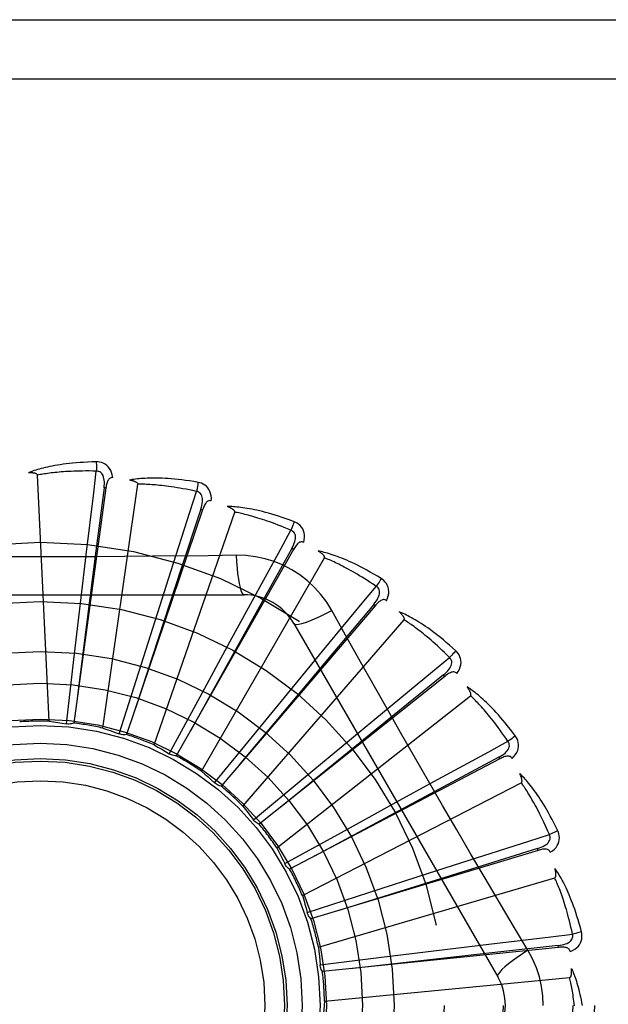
# Model space of a CAD drawing. Header units: inches. Extents: x 0 to 227, y 0 to 147.
# Tile 135 of 256: x 43.747 to 44.045, y 79.993 to 80.492. Entities that reach past the tile are written whole.
import ezdxf

# ---------------------------------------------------------------- set-up
doc = ezdxf.new("R2010")
doc.units = ezdxf.units.IN
doc.header["$LTSCALE"] = 12.4666666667
doc.header["$MEASUREMENT"] = 0
doc.linetypes.add('HIDDEN', pattern=[0.2, 0.1, -0.1])
doc.layers.add('LEFTHAND_DOOR_ASSEMBLY', color=7, linetype='CONTINUOUS')

msp = doc.modelspace()

# ---------------------------------------------------------------- linework, layer by layer
at = {"layer": 'LEFTHAND_DOOR_ASSEMBLY', "color": 8, "linetype": 'HIDDEN'}
for p, q in [((43.1784499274, 80.4923932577), (44.2404499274, 80.4923932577)), ((43.14844992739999, 80.4623932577), (44.2404499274, 80.4623932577)), ((43.761524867, 80.13657187), (43.7555786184, 80.2613989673)), ((43.7887281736, 80.1331005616), (43.8065130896, 80.2567973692)), ((43.7903048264, 80.25487510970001), (43.773980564, 80.1356355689)), ((43.7903048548, 80.2548753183), (43.7893540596, 80.2550050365)), ((43.8393770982, 80.2438193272), (43.8007815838, 80.1298239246)), ((43.8147829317, 80.1245437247), (43.8556562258, 80.2426393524)), ((43.8393771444, 80.243819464), (43.8384680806, 80.24412677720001)), ((43.7777712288, 80.1994137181), (43.7803338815, 80.2210159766)), ((43.8854702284, 80.223676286), (43.8259984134, 80.1190451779)), ((43.8854702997, 80.2236764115), (43.8846358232, 80.22415021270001)), ((43.83874745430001, 80.11121062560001), (43.9012318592, 80.2194367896)), ((43.8564084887, 80.2207475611), (43.8422397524, 80.2205381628)), ((43.8165738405, 80.19173213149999), (43.8231784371, 80.21245902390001)), ((43.65350797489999, 80.20072665), (43.8603918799, 80.20072665)), ((43.7740748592, 80.1678358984), (43.7777712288, 80.1994137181)), ((43.8532214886, 80.1768459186), (43.8636293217, 80.1959483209)), ((43.8069681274, 80.1614245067), (43.8165738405, 80.19173213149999)), ((43.9269183, 80.1951740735), (43.8487196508, 80.1036889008)), ((43.9269183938, 80.1951741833), (43.9261886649, 80.1957973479)), ((43.8597556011, 80.0935831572), (43.9415927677, 80.1880282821)), ((43.8856509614, 80.18614331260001), (43.9890929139, 80.0069765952)), ((43.8380536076, 80.1489038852), (43.8532214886, 80.1768459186)), ((43.8863896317, 80.155293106), (43.9002245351, 80.17208060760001)), ((43.7703217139, 80.1352567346), (43.7740748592, 80.1678358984)), ((43.7971171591, 80.1301443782), (43.8069681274, 80.1614245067)), ((43.96222327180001, 80.1593428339), (43.8681240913, 80.0843101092)), ((43.9622233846, 80.159342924), (43.9616247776, 80.1600929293)), ((43.8662077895, 80.13072656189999), (43.8863896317, 80.155293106)), ((43.8224608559, 80.1200533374), (43.8380536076, 80.1489038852)), ((43.87704808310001, 80.0722984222), (43.9752802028, 80.149549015)), ((43.9148794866, 80.1278526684), (43.9316414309, 80.14171852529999)), ((43.845436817, 80.1053483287), (43.8662077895, 80.13072656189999)), ((43.8904131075, 80.1075495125), (43.9148794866, 80.1278526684)), ((43.99010913, 80.1174776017), (43.8835104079, 80.0616092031)), ((43.990109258, 80.1174776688), (43.989663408, 80.11832740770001)), ((43.8652146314, 80.0865608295), (43.8904131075, 80.1075495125)), ((43.9376613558, 80.0955163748), (43.9567445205, 80.1059594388)), ((43.88999990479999, 80.0481257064), (44.001076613, 80.1053897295)), ((43.9097947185, 80.0802104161), (43.9376613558, 80.0955163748)), ((43.881079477, 80.0643698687), (43.9097947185, 80.0802104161)), ((44.0095680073, 80.0710914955), (43.8943224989, 80.0364066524)), ((44.00956814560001, 80.0710915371), (44.0092911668, 80.0720102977)), ((43.9539118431, 80.059452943), (43.974626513, 80.0660957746)), ((43.8811990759, 80.064128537), (43.8810794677, 80.0643698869)), ((43.89814295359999, 80.0219386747), (44.0180496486, 80.057146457)), ((43.9236521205, 80.0496973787), (43.9539118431, 80.059452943)), ((43.8924579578, 80.0395774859), (43.9236521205, 80.0496973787)), ((44.0044398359, 80.02043676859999), (43.9971741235, 80.0326025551)), ((44.01989660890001, 80.0218610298), (43.9001695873, 80.0096133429)), ((43.9524915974, 80.01968396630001), (43.9846411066, 80.02356830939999)), ((44.0198967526, 80.0218610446), (44.0197986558, 80.0228156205)), ((43.8989388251, 80.0130797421), (43.9314844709, 80.01711322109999)), ((43.9314844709, 80.01711322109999), (43.9524915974, 80.01968396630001)), ((43.9011829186, 79.99468379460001), (44.0255858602, 80.0065628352))]:
    msp.add_line(p, q, dxfattribs=at)
for points in [[(43.7853931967, 80.2681094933), (43.7831648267, 80.2680624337), (43.78103256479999, 80.2679880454), (43.7789985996, 80.2678893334), (43.7770568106, 80.2677683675), (43.7752029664, 80.2676268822), (43.77343340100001, 80.2674671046), (43.7717441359, 80.2672907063), (43.7701317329, 80.2670997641), (43.76859248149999, 80.2668959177), (43.76712310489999, 80.2666811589), (43.7657200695, 80.2664571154), (43.7643803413, 80.2662257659), (43.7631003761, 80.26598938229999), (43.7618780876, 80.2657481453), (43.7607107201, 80.26550287), (43.75959677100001, 80.2652532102), (43.7585344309, 80.26499861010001), (43.75752195, 80.2647398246), (43.7565576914, 80.2644768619), (43.7556395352, 80.2642109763), (43.7547655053, 80.2639429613), (43.7539335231, 80.2636739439), (43.7531415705, 80.2634055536), (43.752387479, 80.2631368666), (43.7516681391, 80.2628671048), (43.7509844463, 80.26259706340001)], [(43.7937824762, 80.2601413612), (43.7935433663, 80.2614784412), (43.7931956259, 80.26269310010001), (43.7927377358, 80.26379354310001), (43.7921748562, 80.264768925), (43.7915094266, 80.2656187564), (43.7907527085, 80.2663399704), (43.7899063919, 80.2669312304), (43.7890047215, 80.2673973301), (43.7880720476, 80.2677338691), (43.7871399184, 80.2679594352), (43.7862512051, 80.2680850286), (43.7853931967, 80.2681094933)], [(43.7853931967, 80.2681094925), (43.7854300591, 80.26748764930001), (43.7854569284, 80.2667770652), (43.785472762, 80.2660006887), (43.7854772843, 80.26517273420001), (43.7854704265, 80.2643083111), (43.7854525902, 80.2634368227)], [(43.7555786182, 80.2613989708), (43.7555380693, 80.26156710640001), (43.7554597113, 80.261716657), (43.7553397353, 80.2618466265), (43.75518956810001, 80.2619600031), (43.7550185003, 80.2620588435), (43.7548291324, 80.2621449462), (43.754627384, 80.2622203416), (43.7544125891, 80.26228639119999), (43.7541857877, 80.26234505), (43.7539477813, 80.2623965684), (43.75369954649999, 80.26244175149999), (43.7534415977, 80.26248089), (43.7531751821, 80.2625144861), (43.7528990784, 80.26254271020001), (43.75261286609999, 80.2625659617), (43.75231539, 80.26258405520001), (43.7520001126, 80.2625971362), (43.75168276, 80.2626046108), (43.7513785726, 80.2626058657), (43.7510824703, 80.2626011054)], [(43.7854528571, 80.2634368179), (43.7836029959, 80.2634767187), (43.781827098, 80.2634996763), (43.7801267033, 80.26350502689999), (43.7784971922, 80.2634947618), (43.7769353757, 80.2634702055), (43.7754385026, 80.2634326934), (43.7740036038, 80.2633836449), (43.7726281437, 80.2633241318), (43.7713093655, 80.26325538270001), (43.77004496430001, 80.2631783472), (43.7688324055, 80.2630940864), (43.7676696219, 80.26300349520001), (43.7665543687, 80.2629075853), (43.7654846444, 80.2628070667), (43.7644582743, 80.26270289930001), (43.7634735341, 80.2625953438), (43.762528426, 80.2624849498), (43.761621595, 80.2623718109), (43.7607514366, 80.2622561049), (43.7599167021, 80.2621381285), (43.7591160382, 80.2620181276), (43.758348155, 80.2618964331), (43.7576117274, 80.26177335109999), (43.7569055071, 80.2616492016), (43.75622759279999, 80.2615244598), (43.7555786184, 80.2613989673)], [(43.7803338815, 80.2210159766), (43.7841225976, 80.2524696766), (43.7854528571, 80.2634368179)], [(43.7893525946, 80.2550048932), (43.789462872, 80.2560368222), (43.7895192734, 80.2570180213), (43.7895190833, 80.2579511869), (43.7894600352, 80.2588328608), (43.7893374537, 80.2596625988), (43.7891501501, 80.2604334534), (43.7888983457, 80.2611429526), (43.7885767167, 80.2617741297), (43.7881816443, 80.2623089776), (43.787718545, 80.2627457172), (43.7871892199, 80.2630757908), (43.7866194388, 80.2633011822), (43.78603859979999, 80.2634215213), (43.78544852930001, 80.2634373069)], [(43.7937860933, 80.260140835), (43.793324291, 80.260158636), (43.7928976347, 80.2600926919), (43.7925046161, 80.2599379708), (43.7921497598, 80.2597095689), (43.791839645, 80.25941991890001), (43.7915665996, 80.2590719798), (43.7913259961, 80.258670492), (43.7911152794, 80.2582225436), (43.7909315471, 80.25773506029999), (43.7907712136, 80.2572132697), (43.7906302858, 80.2566641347), (43.790507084, 80.2560893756), (43.7903982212, 80.2554935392), (43.7903048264, 80.25487510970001)], [(43.8370588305, 80.2577440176), (43.83486182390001, 80.2581195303), (43.8327540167, 80.2584500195), (43.83073812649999, 80.2587380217), (43.8288085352, 80.25898672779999), (43.8269614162, 80.2591986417), (43.825193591, 80.2593766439), (43.82350146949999, 80.2595231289), (43.8218820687, 80.2596407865), (43.8203320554, 80.2597319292), (43.818848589, 80.25979913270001), (43.8174285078, 80.2598446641), (43.816069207, 80.25987104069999), (43.8147676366, 80.2598811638), (43.813521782, 80.2598756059), (43.8123290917, 80.2598556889), (43.8111880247, 80.25982135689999), (43.810096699, 80.259772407), (43.8090535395, 80.25970991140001), (43.8080569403, 80.2596341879), (43.80710505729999, 80.2595468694), (43.8061961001, 80.259449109), (43.8053282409, 80.2593424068), (43.8044998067, 80.2592287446), (43.8037084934, 80.2591076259), (43.8029511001, 80.2589788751), (43.8022286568, 80.2588431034)], [(43.8065130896, 80.2567973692), (43.8065050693, 80.2569701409), (43.8064564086, 80.2571318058), (43.8063631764, 80.25728210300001), (43.8062371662, 80.2574218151), (43.8060879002, 80.2575512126), (43.8059182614, 80.2576715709), (43.8057344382, 80.2577837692), (43.8055360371, 80.2578892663), (43.8053244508, 80.2579897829), (43.8051005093, 80.2580854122), (43.8048653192, 80.2581767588), (43.8046194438, 80.258264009), (43.8043642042, 80.2583474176), (43.8040984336, 80.258427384), (43.803821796, 80.2585043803), (43.80353312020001, 80.2585784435), (43.80323140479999, 80.258650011), (43.8029158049, 80.2587183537), (43.80258499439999, 80.2587828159), (43.8022394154, 80.25884361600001)], [(43.83623310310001, 80.2531444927), (43.8344243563, 80.253534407), (43.8326849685, 80.2538934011), (43.8310163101, 80.25422045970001), (43.8294142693, 80.25451862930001), (43.8278760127, 80.2547900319), (43.8263990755, 80.2550364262), (43.8249808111, 80.25525976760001), (43.8236189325, 80.2554615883), (43.8223109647, 80.255643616), (43.8210548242, 80.25580721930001), (43.819848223, 80.2559539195), (43.8186893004, 80.2560849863), (43.8175760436, 80.2562018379), (43.8165066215, 80.25630555), (43.81547908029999, 80.2563974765), (43.8144917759, 80.2564781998), (43.8135428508, 80.2565486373), (43.812630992, 80.2566091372), (43.81175465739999, 80.2566601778), (43.8109126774, 80.2567022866), (43.8101037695, 80.2567359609), (43.8093267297, 80.2567617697), (43.8085803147, 80.25678026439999), (43.8078633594, 80.25679199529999), (43.8071740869, 80.2567977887), (43.8065130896, 80.2567973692)], [(43.83705883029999, 80.25774401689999), (43.8369777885, 80.2571295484), (43.8368703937, 80.25643064), (43.8367401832, 80.2556711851), (43.8365887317, 80.25486048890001), (43.8364176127, 80.2540081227), (43.83623284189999, 80.2531445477)], [(43.8437885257, 80.2483321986), (43.8438067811, 80.24969036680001), (43.8436952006, 80.2509488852), (43.8434538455, 80.2521160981), (43.8430857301, 80.2531803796), (43.8425931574, 80.2541407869), (43.8419866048, 80.2549921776), (43.8412674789, 80.25573291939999), (43.8404703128, 80.2563612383), (43.8396181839, 80.2568682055), (43.8387455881, 80.257266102), (43.83789670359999, 80.2575576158), (43.8370588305, 80.2577440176)], [(43.7893540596, 80.2550050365), (43.7852514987, 80.22299769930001), (43.77592507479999, 80.1497032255)], [(43.8231784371, 80.21245902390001), (43.8328513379, 80.24262729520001), (43.83623310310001, 80.2531444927)], [(43.838466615, 80.2441269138), (43.8387701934, 80.2451193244), (43.8390112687, 80.2460721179), (43.8391876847, 80.2469884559), (43.8392965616, 80.2478653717), (43.8393332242, 80.248703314), (43.8392951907, 80.2494956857), (43.8391822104, 80.2502400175), (43.83898584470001, 80.2509206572), (43.8386991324, 80.2515206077), (43.8383270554, 80.2520370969), (43.8378697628, 80.25246138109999), (43.8373529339, 80.25279053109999), (43.83680536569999, 80.25301862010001), (43.83622894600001, 80.2531457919)], [(43.843792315, 80.2483309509), (43.84334196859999, 80.24843586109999), (43.8429103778, 80.2484518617), (43.842495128, 80.2483742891), (43.8421034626, 80.2482171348), (43.8417441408, 80.2479913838), (43.8414101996, 80.2477013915), (43.8410979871, 80.2473526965), (43.8408063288, 80.2469527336), (43.84053367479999, 80.2465088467), (43.8402775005, 80.2460268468), (43.8400352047, 80.2455143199), (43.8398054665, 80.2449732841), (43.8395858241, 80.2444088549), (43.8393770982, 80.2438193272)], [(43.8384680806, 80.24412677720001), (43.82838223, 80.2134742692), (43.8053532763, 80.1432693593)], [(43.88582911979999, 80.2377880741), (43.8837428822, 80.238572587), (43.8817357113, 80.2392960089), (43.8798107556, 80.2399603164), (43.8779631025, 80.24056970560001), (43.8761894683, 80.2411273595), (43.8744872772, 80.2416367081), (43.872853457, 80.24210078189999), (43.87128558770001, 80.242522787), (43.869780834, 80.2429056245), (43.8683368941, 80.24325236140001), (43.8669510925, 80.2435658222), (43.8656213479, 80.2438489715), (43.8643452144, 80.2441052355), (43.8631208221, 80.2443355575), (43.861945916, 80.2445417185), (43.8608189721, 80.2447239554), (43.85973810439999, 80.2448824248), (43.8587019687, 80.2450184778), (43.85770904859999, 80.2451327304), (43.8567578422, 80.24522713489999), (43.8558468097, 80.24530316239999), (43.8549744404, 80.2453626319), (43.85413946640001, 80.2454078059), (43.8533395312, 80.245438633), (43.8525714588, 80.2454555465), (43.8518363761, 80.2454589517)], [(43.8556562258, 80.2426393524), (43.8556810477, 80.2428105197), (43.8556638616, 80.24297847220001), (43.8556007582, 80.2431436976), (43.8555034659, 80.24330473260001), (43.8553813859, 80.2434600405), (43.8552375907, 80.243610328), (43.8550783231, 80.2437552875), (43.8549034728, 80.2438964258), (43.854714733, 80.2440351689), (43.85451293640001, 80.2441714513), (43.8542992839, 80.2443056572), (43.854074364, 80.2444378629), (43.8538395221, 80.2445680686), (43.8535936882, 80.2446968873), (43.8533366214, 80.2448248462), (43.85306717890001, 80.2449522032), (43.8527793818, 80.24508151), (43.8524874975, 80.2452064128), (43.8522053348, 80.2453207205), (43.8519282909, 80.245426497)], [(43.88414784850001, 80.2334279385), (43.8824455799, 80.2341531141), (43.8808055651, 80.2348348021), (43.8792289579, 80.2354717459), (43.877712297, 80.2360677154), (43.8762532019, 80.2366253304), (43.8748495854, 80.23714678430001), (43.8734992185, 80.2376344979), (43.8722001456, 80.2380904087), (43.8709502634, 80.2385166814), (43.8697477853, 80.23891505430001), (43.8685907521, 80.2392874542), (43.86747757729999, 80.23963548), (43.86640655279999, 80.2399609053), (43.8653760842, 80.2402651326), (43.8643845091, 80.2405498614), (43.8634303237, 80.2408159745), (43.8625118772, 80.2410647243), (43.8616279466, 80.2412967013), (43.860777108, 80.2415126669), (43.8599583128, 80.2417133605), (43.8591703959, 80.24189951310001), (43.8584122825, 80.2420719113), (43.8576828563, 80.2422313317), (43.8569810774, 80.24237853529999), (43.8563053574, 80.2425146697), (43.8556562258, 80.2426393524)], [(43.88582911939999, 80.2377880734), (43.8856332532, 80.23720004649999), (43.88539552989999, 80.2365340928), (43.88512394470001, 80.2358130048), (43.8848218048, 80.2350456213), (43.88449246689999, 80.234241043), (43.8841476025, 80.233428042)], [(43.8906560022, 80.2272727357), (43.8909309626, 80.2286029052), (43.8910595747, 80.2298597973), (43.8910434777, 80.2310515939), (43.8908834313, 80.2321663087), (43.8905815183, 80.2332025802), (43.8901470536, 80.23415337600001), (43.8895811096, 80.2350168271), (43.8889172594, 80.2357846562), (43.8881764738, 80.2364437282), (43.8873949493, 80.2369995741), (43.8866165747, 80.2374464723), (43.88582911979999, 80.2377880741)], [(43.8636293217, 80.1959483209), (43.8788368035, 80.2237408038), (43.88414784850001, 80.2334279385)], [(43.88463440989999, 80.2241506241), (43.88512031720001, 80.225067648), (43.8855373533, 80.22595759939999), (43.88588399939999, 80.22682399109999), (43.8861568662, 80.22766445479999), (43.8863514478, 80.2284803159), (43.8864640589, 80.2292655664), (43.886493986, 80.2300178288), (43.8864299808, 80.2307233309), (43.8862619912, 80.2313667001), (43.88599438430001, 80.2319442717), (43.88562565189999, 80.2324474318), (43.8851804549, 80.23286844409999), (43.88468594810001, 80.2331960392), (43.8841440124, 80.233430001)], [(43.8906587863, 80.2272710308), (43.8902368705, 80.2274591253), (43.8898163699, 80.227556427), (43.8893939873, 80.2275588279), (43.88897961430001, 80.2274786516), (43.8885840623, 80.22732498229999), (43.8882012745, 80.2271034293), (43.887828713, 80.2268201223), (43.887466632, 80.22648258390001), (43.8871148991, 80.2260983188), (43.886772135, 80.2256735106), (43.8864372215, 80.2252161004), (43.8861092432, 80.2247283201), (43.8857867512, 80.2242156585), (43.8854702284, 80.223676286)], [(43.8846358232, 80.22415021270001), (43.8689312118, 80.1959603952), (43.83303205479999, 80.1313824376)], [(43.9299413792, 80.20896292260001), (43.9280413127, 80.2101280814), (43.9262073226, 80.2112182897), (43.92444287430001, 80.2122348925), (43.9227439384, 80.2131829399), (43.92110789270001, 80.2140661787), (43.9195328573, 80.21488846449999), (43.9180163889, 80.21565335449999), (43.9165567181, 80.2163644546), (43.9151516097, 80.2170251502), (43.9137993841, 80.21763888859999), (43.9124979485, 80.2182089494), (43.9112458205, 80.2187386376), (43.9100412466, 80.2192317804), (43.9088825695, 80.21968965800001), (43.9077679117, 80.2201144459), (43.9066958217, 80.220506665), (43.90566447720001, 80.2208668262), (43.90467281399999, 80.22119651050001), (43.9037194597, 80.2214966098), (43.902803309, 80.2217693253), (43.9019231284, 80.2220163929), (43.9010777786, 80.2222398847), (43.9002664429, 80.2224422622), (43.89948679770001, 80.2226239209), (43.8987358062, 80.2227858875), (43.8980146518, 80.22292834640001)], [(43.9012318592, 80.2194367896), (43.9012886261, 80.2196001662), (43.9013035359, 80.219768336), (43.901272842, 80.219942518), (43.90120778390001, 80.22011905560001), (43.90111730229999, 80.2202946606), (43.9010045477, 80.22046944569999), (43.9008755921, 80.2206419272), (43.9007306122, 80.2208136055), (43.9005715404, 80.2209855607), (43.9003991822, 80.2211575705), (43.9002147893, 80.2213297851), (43.9000189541, 80.221502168), (43.8998129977, 80.22167446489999), (43.8995959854, 80.2218474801), (43.8993677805, 80.2220217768), (43.89912730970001, 80.2221978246), (43.8988740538, 80.22237625), (43.8986062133, 80.2225571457), (43.8983215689, 80.2227408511), (43.8980208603, 80.22292725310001)], [(43.8422397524, 80.2205381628), (43.813908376, 80.2202309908), (43.7996975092, 80.2201012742), (43.7854680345, 80.22000870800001), (43.7712384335, 80.2199415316), (43.7569997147, 80.21992475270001), (43.7427598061, 80.219938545), (43.7285252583, 80.2200040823), (43.7142900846, 80.2200956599)], [(43.8564083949, 80.2207495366), (43.85660397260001, 80.2173629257), (43.8568579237, 80.214178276), (43.8571606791, 80.21129533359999), (43.8575109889, 80.2086959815), (43.8579088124, 80.2063850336), (43.8583487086, 80.20442278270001), (43.858824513, 80.2028410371), (43.8593290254, 80.2016783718), (43.8598564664, 80.2009664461), (43.860391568, 80.20072665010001)], [(43.9049812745, 80.1927040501), (43.9023841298, 80.19690217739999), (43.8994445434, 80.2008253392), (43.8961721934, 80.2044617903), (43.8925913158, 80.2077872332), (43.8887204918, 80.2107845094), (43.8845948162, 80.2134247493), (43.8802461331, 80.2156811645), (43.8757125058, 80.2175400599), (43.8710356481, 80.2189869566), (43.8662400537, 80.2200103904), (43.8613592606, 80.2205977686), (43.8564084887, 80.2207475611)], [(43.9274653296, 80.204999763), (43.9259310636, 80.2060339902), (43.9244496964, 80.207013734), (43.9230221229, 80.2079375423), (43.921645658, 80.2088097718), (43.92031846, 80.2096334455), (43.9190388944, 80.2104111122), (43.9178052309, 80.2111455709), (43.9166159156, 80.2118390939), (43.9154692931, 80.212494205), (43.9143639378, 80.2131129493), (43.9132982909, 80.2136975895), (43.91227109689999, 80.2142499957), (43.9112810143, 80.2147722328), (43.910326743, 80.2152659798), (43.9094069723, 80.21573322), (43.9085203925, 80.2161751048), (43.9076656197, 80.2165931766), (43.9068415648, 80.2169882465), (43.9060469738, 80.2173613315), (43.90528095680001, 80.2177133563), (43.9045425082, 80.2180452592), (43.90383072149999, 80.21835801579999), (43.9031446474, 80.2186526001), (43.9024834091, 80.2189299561), (43.9018456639, 80.2191915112), (43.9012318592, 80.2194367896)], [(43.9299413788, 80.208962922), (43.92963776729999, 80.2084225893), (43.9292783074, 80.2078136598), (43.9288751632, 80.2071570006), (43.92843325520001, 80.206460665), (43.9279576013, 80.2057329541), (43.9274651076, 80.2049999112)], [(43.9326910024, 80.19772410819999), (43.9332127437, 80.1989782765), (43.9335769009, 80.2001881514), (43.9337866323, 80.2013614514), (43.9338404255, 80.2024862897), (43.9337400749, 80.2035609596), (43.9334933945, 80.20457678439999), (43.93310108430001, 80.2055317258), (43.9325945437, 80.2064113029), (43.9319918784, 80.20719864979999), (43.9313296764, 80.20789234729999), (43.9306499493, 80.2084784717), (43.9299413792, 80.20896292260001)], [(43.9002245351, 80.17208060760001), (43.9204169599, 80.1964928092), (43.9274653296, 80.204999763)], [(43.92618735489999, 80.1957980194), (43.9268380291, 80.1966065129), (43.9274159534, 80.1974014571), (43.9279203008, 80.1981865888), (43.9283472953, 80.1989602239), (43.9286927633, 80.1997245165), (43.92895194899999, 80.2004742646), (43.9291237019, 80.2012072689), (43.9291943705, 80.20191213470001), (43.929151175, 80.2025756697), (43.9289977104, 80.20319344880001), (43.9287308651, 80.2037572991), (43.9283733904, 80.2042549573), (43.9279498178, 80.2046702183), (43.92746195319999, 80.2050025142)], [(43.9326940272, 80.197721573), (43.93231621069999, 80.1979858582), (43.9319221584, 80.19816097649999), (43.93150773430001, 80.198243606), (43.9310853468, 80.1982437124), (43.9306677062, 80.1981678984), (43.93024977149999, 80.1980229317), (43.929830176, 80.19781533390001), (43.9294106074, 80.1975524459), (43.9289923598, 80.1972416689), (43.928575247, 80.1968893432), (43.9281596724, 80.196503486), (43.9277451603, 80.1960864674), (43.9273313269, 80.1956439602), (43.9269183, 80.1951740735)], [(43.9261886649, 80.1957973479), (43.905432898, 80.1710890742), (43.8579610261, 80.1144720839)], [(43.8856511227, 80.1861430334), (43.8861116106, 80.1858044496), (43.8869557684, 80.1856979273), (43.8881481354, 80.1858221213), (43.889677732, 80.18616842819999), (43.891544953, 80.1867379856), (43.893730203, 80.1875309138), (43.8962035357, 80.188537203), (43.8989311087, 80.1897459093), (43.90188614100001, 80.1911486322), (43.9049830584, 80.1927049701)], [(43.9328160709, 80.1431889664), (43.918847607, 80.1679406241), (43.9119096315, 80.18028478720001), (43.9049812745, 80.1927040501)], [(43.9678012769, 80.1723103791), (43.9661560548, 80.1738140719), (43.9645615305, 80.1752316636), (43.9630213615, 80.1765638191), (43.9615325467, 80.1778162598), (43.9600932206, 80.17899316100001), (43.9587022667, 80.1800986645), (43.9573579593, 80.1811367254), (43.95605924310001, 80.1821112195), (43.95480456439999, 80.1830258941), (43.95359292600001, 80.1838844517), (43.9524228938, 80.1846905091), (43.9512936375, 80.1854475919), (43.9502041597, 80.1861597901), (43.9491530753, 80.18682867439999), (43.9481389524, 80.1874567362), (43.9471604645, 80.1880447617), (43.9462159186, 80.1885935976), (43.94530456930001, 80.1891049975), (43.9444252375, 80.1895800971), (43.9435772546, 80.19002126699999), (43.9427597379, 80.190430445), (43.94197196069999, 80.1908098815), (43.9412135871, 80.1911621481), (43.9404824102, 80.1914880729), (43.9397756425, 80.19178923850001), (43.9390944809, 80.19206560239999)], [(43.9415927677, 80.1880282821), (43.941679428, 80.188177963), (43.9417258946, 80.1883402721), (43.9417287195, 80.1885171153), (43.9416982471, 80.1887027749), (43.9416426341, 80.18889233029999), (43.9415649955, 80.1890852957), (43.9414710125, 80.1892790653), (43.941361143, 80.1894750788), (43.9412374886, 80.18967403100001), (43.9411007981, 80.18987555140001), (43.9409523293, 80.1900795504), (43.94079265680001, 80.19028588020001), (43.9406230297, 80.1904940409), (43.9404426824, 80.1907049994), (43.9402515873, 80.1909193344), (43.94004877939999, 80.19113771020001), (43.939833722, 80.1913609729), (43.93960510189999, 80.191589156), (43.93936124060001, 80.19182261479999), (43.9391026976, 80.1920612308)], [(43.9646199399, 80.16888743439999), (43.9633091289, 80.17019333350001), (43.9620399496, 80.17143572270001), (43.960813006, 80.1726130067), (43.9596264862, 80.1737299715), (43.9584791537, 80.17478993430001), (43.9573698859, 80.17579570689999), (43.9562975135, 80.17675036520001), (43.95526094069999, 80.1776564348), (43.9542590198, 80.178516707), (43.9532907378, 80.1793334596), (43.9523549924, 80.1801092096), (43.9514509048, 80.1808460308), (43.9505775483, 80.1815462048), (43.9497339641, 80.1822116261), (43.9489192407, 80.1828444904), (43.9481323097, 80.1834461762), (43.9473721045, 80.1840184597), (43.9466377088, 80.1845623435), (43.9459280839, 80.1850790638), (43.9452425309, 80.1855696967), (43.94458024, 80.186035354), (43.9439405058, 80.1864771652), (43.9433225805, 80.1868962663), (43.9427257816, 80.1872937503), (43.9421490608, 80.1876712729), (43.9415927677, 80.1880282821)], [(43.9678012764, 80.1723103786), (43.9674008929, 80.1718372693), (43.9669326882, 80.1713073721), (43.9664125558, 80.1707388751), (43.9658468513, 80.170138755), (43.9652420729, 80.1695142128), (43.9646197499, 80.1688876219)], [(43.9683742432, 80.1607543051), (43.9691238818, 80.16188699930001), (43.9697104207, 80.1630060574), (43.9701384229, 80.1641184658), (43.9704041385, 80.1652128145), (43.9705089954, 80.1662870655), (43.9704590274, 80.16733122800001), (43.9702545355, 80.1683431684), (43.96992361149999, 80.1693027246), (43.9694808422, 80.1701899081), (43.968961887, 80.1709964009), (43.9684053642, 80.1717005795), (43.9678012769, 80.1723103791)], [(43.9316414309, 80.14171852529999), (43.9560889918, 80.1618681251), (43.9646199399, 80.16888743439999)], [(43.9616236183, 80.1600938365), (43.9624155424, 80.1607645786), (43.963133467, 80.1614357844), (43.9637772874, 80.1621112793), (43.96434297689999, 80.16279012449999), (43.9648268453, 80.1634752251), (43.9652232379, 80.1641623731), (43.965530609, 80.1648496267), (43.9657333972, 80.1655283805), (43.9658165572, 80.1661880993), (43.9657827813, 80.1668237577), (43.9656274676, 80.1674279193), (43.9653706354, 80.16798423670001), (43.965033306, 80.1684721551), (43.9646171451, 80.16889077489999)], [(43.9683762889, 80.1607516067), (43.9680544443, 80.1610830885), (43.967700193, 80.16132973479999), (43.967308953, 80.1614889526), (43.9668944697, 80.1615685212), (43.9664701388, 80.1615728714), (43.9660324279, 80.1615094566), (43.9655812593, 80.1613849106), (43.9651196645, 80.16120612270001), (43.96465031, 80.1609801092), (43.9641742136, 80.1607131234), (43.9636932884, 80.1604129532), (43.9632075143, 80.1600820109), (43.962717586, 80.1597259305), (43.96222327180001, 80.1593428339)], [(43.9616247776, 80.1600929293), (43.936568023, 80.1397592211), (43.87923919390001, 80.0931494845)], [(43.99804045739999, 80.129155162), (43.9967095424, 80.13094304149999), (43.9954121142, 80.1326367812), (43.9941518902, 80.1342363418), (43.9929270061, 80.13574790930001), (43.9917364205, 80.1371759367), (43.9905798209, 80.138524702), (43.9894562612, 80.1397984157), (43.9883654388, 80.141001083), (43.98730653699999, 80.1421366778), (43.9862792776, 80.1432090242), (43.9852829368, 80.1442219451), (43.98431736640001, 80.1451790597), (43.9833823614, 80.1460845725), (43.98247685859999, 80.1469402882), (43.9815999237, 80.1477489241), (43.9807504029, 80.1485115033), (43.9799267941, 80.1492291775), (43.9791286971, 80.1499038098), (43.9783551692, 80.1505367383), (43.97760600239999, 80.1511304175), (43.9768806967, 80.1516869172), (43.9761789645, 80.1522085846), (43.9755009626, 80.1526980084), (43.9748446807, 80.15315641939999), (43.9742076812, 80.1535858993), (43.9735911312, 80.1539861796)], [(43.9752802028, 80.1495490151), (43.9753936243, 80.1496795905), (43.9754699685, 80.1498301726), (43.9755062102, 80.1500032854), (43.9755114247, 80.1501913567), (43.97549269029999, 80.1503880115), (43.9754529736, 80.150592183), (43.97539736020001, 80.15080023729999), (43.9753265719, 80.1510135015), (43.9752428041, 80.1512322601), (43.9751467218, 80.1514560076), (43.9750395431, 80.151684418), (43.9749218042, 80.1519172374), (43.97479463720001, 80.1521537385), (43.9746574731, 80.1523950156), (43.9745103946, 80.1526416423), (43.9743525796, 80.15289445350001), (43.97418037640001, 80.15315882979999), (43.9740023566, 80.1534217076), (43.9738267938, 80.1536704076), (43.9736509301, 80.1539091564)], [(43.99426881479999, 80.1263961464), (43.99322883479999, 80.1279265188), (43.992217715, 80.1293866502), (43.9912357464, 80.1307748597), (43.9902820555, 80.1320961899), (43.98935605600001, 80.1333541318), (43.9884571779, 80.1345516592), (43.9875848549, 80.1356920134), (43.9867384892, 80.1367778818), (43.9859174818, 80.1378122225), (43.9851212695, 80.1387974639), (43.9843492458, 80.1397362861), (43.9836009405, 80.1406308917), (43.9828758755, 80.1414836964), (43.9821734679, 80.1422967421), (43.9814932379, 80.1430723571), (43.9808343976, 80.1438120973), (43.9801962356, 80.1445179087), (43.9795780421, 80.1451909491), (43.978979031, 80.145832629), (43.9783987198, 80.1464441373), (43.9778365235, 80.14702671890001), (43.9772919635, 80.14758161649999), (43.97676452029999, 80.1481100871), (43.97625373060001, 80.148613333), (43.9757588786, 80.14909317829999), (43.9752802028, 80.149549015)], [(43.9971741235, 80.0326025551), (43.9827424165, 80.0569846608), (43.9755246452, 80.0692267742), (43.9683297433, 80.0815035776), (43.9611567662, 80.0937931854), (43.9540228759, 80.1061158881), (43.94691486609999, 80.1184549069), (43.9398543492, 80.1308151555), (43.9328160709, 80.1431889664)], [(43.761524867, 80.13657187), (43.7637353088, 80.1362924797), (43.7659382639, 80.1359801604), (43.76813373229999, 80.135634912), (43.7703217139, 80.1352567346)], [(43.773980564, 80.1356355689), (43.7733947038, 80.13542873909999), (43.7727944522, 80.1352792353), (43.772173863, 80.1351865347), (43.771548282, 80.1351514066), (43.7709329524, 80.1351748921), (43.7703217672, 80.135256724)], [(43.7887281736, 80.1331005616), (43.790845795, 80.1324078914), (43.792949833, 80.1316843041), (43.7950402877, 80.1309297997), (43.7971171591, 80.1301443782)], [(43.8007815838, 80.1298239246), (43.8001671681, 80.12973170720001), (43.7995494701, 80.12969850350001), (43.798922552, 80.1297249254), (43.798301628, 80.1298088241), (43.7977018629, 80.1299483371), (43.79711720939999, 80.1301443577)], [(43.9567445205, 80.1059594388), (43.984563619, 80.1211181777), (43.99426881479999, 80.1263961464)], [(43.98966244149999, 80.118328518), (43.9905669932, 80.1188372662), (43.9913989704, 80.11936047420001), (43.99215899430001, 80.1199019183), (43.9928429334, 80.1204614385), (43.9934477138, 80.1210425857), (43.9939669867, 80.1216422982), (43.9943988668, 80.1222589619), (43.9947264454, 80.12288707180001), (43.9949329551, 80.1235191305), (43.9950200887, 80.1241496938), (43.9949819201, 80.1247723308), (43.994835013, 80.1253672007), (43.9945961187, 80.1259101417), (43.9942667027, 80.1263999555)], [(43.99804045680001, 80.1291551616), (43.9975577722, 80.1287663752), (43.9969977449, 80.1283346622), (43.9963794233, 80.12787487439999), (43.99571036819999, 80.1273926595), (43.99499832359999, 80.1268938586), (43.9942686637, 80.12639636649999)], [(43.9964160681, 80.1176994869), (43.9973665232, 80.1186698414), (43.9981542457, 80.11965767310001), (43.998785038, 80.1206689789), (43.9992530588, 80.1216932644), (43.9995593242, 80.12272825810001), (43.9997078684, 80.1237630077), (43.9996985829, 80.12479536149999), (43.99955523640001, 80.1258002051), (43.9992883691, 80.12675515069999), (43.9989314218, 80.1276452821), (43.99851822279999, 80.128442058), (43.99804045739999, 80.129155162)], [(43.8147829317, 80.1245437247), (43.81673119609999, 80.1234628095), (43.8186602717, 80.1223541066), (43.8205701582, 80.12121761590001), (43.8224608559, 80.1200533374)], [(43.8259984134, 80.1190451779), (43.8253776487, 80.1190709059), (43.8247648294, 80.1191552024), (43.824154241, 80.1192997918), (43.8235604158, 80.119499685), (43.82299789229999, 80.11975018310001), (43.8224609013, 80.12005330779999)], [(43.989663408, 80.11832740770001), (43.9612112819, 80.1031031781), (43.89609750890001, 80.0681852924)], [(43.9964176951, 80.1176962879), (43.9961642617, 80.1180828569), (43.9958629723, 80.1183921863), (43.99550884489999, 80.1186225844), (43.9951168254, 80.1187791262), (43.9947008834, 80.11886366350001), (43.9942589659, 80.1188841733), (43.9937922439, 80.1188471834), (43.9933050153, 80.1187588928), (43.9928012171, 80.1186256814), (43.9922831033, 80.11845353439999), (43.9917540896, 80.1182497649), (43.9912146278, 80.1180167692), (43.9906665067, 80.11775998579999), (43.99010913, 80.1174776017)], [(43.83874745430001, 80.11121062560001), (43.84045594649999, 80.1097805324), (43.8421403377, 80.1083267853), (43.8438006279, 80.106849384), (43.845436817, 80.1053483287)], [(44.019565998, 80.0810570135), (44.0185974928, 80.0830644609), (44.01764405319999, 80.0849731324), (44.0167093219, 80.0867822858), (44.0157926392, 80.0884983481), (44.014893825, 80.0901258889), (44.0140133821, 80.0916691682), (44.0131511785, 80.0931324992), (44.012307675, 80.0945198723), (44.0114828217, 80.0958353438), (44.0106770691, 80.0970827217), (44.00989043, 80.0982658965), (44.009123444, 80.09938845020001), (44.00837670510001, 80.1004545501), (44.0076495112, 80.1014661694), (44.006941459, 80.1024261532), (44.0062516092, 80.1033357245), (44.00557870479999, 80.1041962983), (44.0049227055, 80.10500978), (44.0042829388, 80.1057776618), (44.0036596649, 80.1065023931), (44.0030527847, 80.1071861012), (44.00246246, 80.10783114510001), (44.0018893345, 80.1084400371), (44.00133166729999, 80.1090143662), (44.0007874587, 80.1095566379), (44.00025780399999, 80.1100663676)], [(44.001076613, 80.1053897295), (44.0012126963, 80.1054964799), (44.0013161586, 80.1056298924), (44.0013845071, 80.1057930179), (44.00142522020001, 80.1059767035), (44.0014440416, 80.1061733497), (44.0014436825, 80.1063813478), (44.0014284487, 80.10659616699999), (44.00139930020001, 80.1068189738), (44.0013584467, 80.107049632), (44.0013064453, 80.1072875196), (44.0012444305, 80.1075320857), (44.0011728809, 80.1077829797), (44.0010927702, 80.10803927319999), (44.0010037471, 80.1083021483), (44.000906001, 80.1085721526), (44.000798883, 80.10885026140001), (44.0006821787, 80.1091375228), (44.000554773, 80.1094342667), (44.0004153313, 80.1097412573), (44.0002642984, 80.1100582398)], [(43.8487196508, 80.1036889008), (43.8481149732, 80.10383164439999), (43.8475291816, 80.1040303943), (43.84695699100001, 80.1042879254), (43.8464117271, 80.1045965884), (43.8459067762, 80.104949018), (43.84543685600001, 80.105348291)], [(44.0153403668, 80.0790616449), (44.0146088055, 80.08076117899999), (44.0138922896, 80.0823862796), (44.0131907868, 80.0839352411), (44.0125043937, 80.0854131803), (44.0118331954, 80.0868236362), (44.0111771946, 80.0881696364), (44.0105364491, 80.0894544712), (44.0099108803, 80.0906808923), (44.0093004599, 80.0918519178), (44.00870509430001, 80.0929700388), (44.0081246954, 80.0940380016), (44.00755921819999, 80.0950580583), (44.0070086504, 80.09603267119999), (44.006472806, 80.0969639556), (44.00595165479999, 80.09785428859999), (44.0054447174, 80.0987053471), (44.0049516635, 80.09951917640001), (44.0044720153, 80.1002970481), (44.0040052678, 80.1010404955), (44.00355117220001, 80.1017507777), (44.0031093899, 80.1024292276), (44.0026796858, 80.1030771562), (44.0022617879, 80.1036958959), (44.0018554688, 80.104286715), (44.0014603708, 80.1048515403), (44.001076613, 80.1053897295)], [(43.8597556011, 80.0935831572), (43.8611620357, 80.0918562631), (43.8625406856, 80.0901102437), (43.8638915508, 80.0883450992), (43.8652146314, 80.0865608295)], [(43.8681240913, 80.0843101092), (43.8675573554, 80.0845647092), (43.8670197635, 80.0848707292), (43.8665066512, 80.0852318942), (43.8660296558, 80.0856381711), (43.8656005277, 80.08607979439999), (43.8652146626, 80.0865607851)], [(44.0195659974, 80.0810570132), (44.0190184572, 80.0807666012), (44.01838684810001, 80.0804486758), (44.0176926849, 80.0801142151), (44.0169444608, 80.07976733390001), (44.0161508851, 80.0794123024), (44.0153402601, 80.0790618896)], [(44.0158029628, 80.0701157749), (44.0169198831, 80.0708887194), (44.0178803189, 80.0717096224), (44.0186911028, 80.07258327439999), (44.019344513, 80.0735004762), (44.0198411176, 80.074458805), (44.0201828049, 80.07544674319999), (44.0203690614, 80.07646219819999), (44.0204184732, 80.07747601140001), (44.0203371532, 80.0784642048), (44.0201551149, 80.079405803), (44.0199001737, 80.0802663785), (44.019565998, 80.0810570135)], [(43.974626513, 80.0660957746), (44.0048116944, 80.0757157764), (44.0153403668, 80.0790616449)], [(44.0092904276, 80.0720115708), (44.01027491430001, 80.0723399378), (44.0111908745, 80.07269623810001), (44.0120396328, 80.0730840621), (44.0128171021, 80.07350403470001), (44.01352093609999, 80.0739602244), (44.0141443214, 80.0744508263), (44.0146851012, 80.07497461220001), (44.0151256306, 80.0755293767), (44.0154480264, 80.07611093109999), (44.0156529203, 80.0767136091), (44.0157332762, 80.0773322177), (44.0157016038, 80.0779441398), (44.0155697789, 80.07852248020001), (44.0153390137, 80.0790657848)], [(43.87704808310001, 80.0722984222), (43.8777533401, 80.0709939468), (43.87844529, 80.0696826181), (43.8791239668, 80.0683643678), (43.8797892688, 80.06703940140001), (43.8804410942, 80.0657079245), (43.881079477, 80.0643698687)], [(44.0092911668, 80.0720102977), (43.9784720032, 80.06244579), (43.9079266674, 80.04048177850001)], [(44.0158041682, 80.0701119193), (44.0156283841, 80.0705396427), (44.0153910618, 80.0709005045), (44.015087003, 80.0711937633), (44.0147318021, 80.0714216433), (44.0143394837, 80.07158338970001), (44.013909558, 80.0716871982), (44.0134444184, 80.071739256), (44.0129494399, 80.0717448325), (44.0124297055, 80.07170945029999), (44.0118884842, 80.0716385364), (44.0113304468, 80.0715386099), (44.0107564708, 80.0714119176), (44.0101692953, 80.071263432), (44.0095680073, 80.0710914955)], [(43.8835104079, 80.0616092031), (43.8830398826, 80.0619373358), (43.8826015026, 80.0623043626), (43.88219250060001, 80.062713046), (43.8818195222, 80.0631562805), (43.881489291, 80.0636271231), (43.8811990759, 80.064128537)], [(44.0180496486, 80.057146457), (44.0182034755, 80.0572255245), (44.0183303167, 80.0573369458), (44.0184283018, 80.0574841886), (44.0185030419, 80.0576568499), (44.0185587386, 80.0578463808), (44.0185977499, 80.0580506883), (44.01862344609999, 80.05826450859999), (44.0186369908, 80.0584888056), (44.0186405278, 80.05872302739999), (44.0186344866, 80.05896645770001), (44.0186198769, 80.0592183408), (44.0185971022, 80.059478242), (44.018566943, 80.05974506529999), (44.0185292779, 80.0600200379), (44.01848439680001, 80.0603036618), (44.01843184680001, 80.0605970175), (44.0183702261, 80.0609065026), (44.0183026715, 80.061216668), (44.0182321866, 80.061512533), (44.0181577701, 80.0617990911)], [(44.0315999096, 80.0297543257), (44.0310288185, 80.0319087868), (44.03045382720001, 80.0339634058), (44.0298783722, 80.0359167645), (44.0293030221, 80.0377752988), (44.0287284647, 80.0395435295), (44.0281560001, 80.0412255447), (44.0275863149, 80.0428256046), (44.0270206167, 80.0443475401), (44.0264596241, 80.0457953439), (44.0259045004, 80.0471726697), (44.0253559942, 80.0484833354), (44.02481531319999, 80.04973075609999), (44.0242838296, 80.05091891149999), (44.0237612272, 80.0520498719), (44.0232476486, 80.0531265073), (44.0227424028, 80.0541501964), (44.0222445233, 80.0551225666), (44.0217543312, 80.0560454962), (44.0212714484, 80.0569205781), (44.0207965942, 80.0577501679), (44.0203300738, 80.0585363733), (44.0198724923, 80.0592814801), (44.0194249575, 80.0599878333), (44.01898606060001, 80.0606573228), (44.0185543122, 80.0612927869), (44.0181306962, 80.0618935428)], [(44.027073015, 80.0285947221), (44.026676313, 80.0304019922), (44.0262802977, 80.0321333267), (44.0258846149, 80.0337870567), (44.02549032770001, 80.0353681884), (44.0250981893, 80.03688018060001), (44.0247087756, 80.0383260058), (44.0243227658, 80.0397088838), (44.0239406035, 80.0410315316), (44.0235628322, 80.042296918), (44.0231898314, 80.0435075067), (44.02282203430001, 80.0446660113), (44.02245982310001, 80.0457746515), (44.0221036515, 80.0468358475), (44.0217537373, 80.0478517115), (44.02141050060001, 80.0488245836), (44.021073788, 80.0497562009), (44.0207436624, 80.05064863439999), (44.02041989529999, 80.0515032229), (44.0201022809, 80.05232156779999), (44.0197908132, 80.05310495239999), (44.019485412, 80.05385474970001), (44.0191860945, 80.0545722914), (44.0188928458, 80.0552589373), (44.01860568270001, 80.05591597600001), (44.0183246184, 80.056545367), (44.0180496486, 80.057146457)], [(43.88999990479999, 80.0481257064), (43.89066401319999, 80.0459989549), (43.89129505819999, 80.04386533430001), (43.8918930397, 80.0417248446), (43.8924579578, 80.0395774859)], [(43.8943224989, 80.0364066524), (43.8938909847, 80.0368536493), (43.8935056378, 80.0373375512), (43.8931635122, 80.0378635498), (43.8928716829, 80.03841800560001), (43.8926374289, 80.03898748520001), (43.8924579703, 80.0395774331)], [(43.9846411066, 80.02356830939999), (44.01610139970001, 80.0273018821), (44.027073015, 80.0285947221)], [(44.0197981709, 80.0228170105), (44.0208270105, 80.0229531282), (44.0217938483, 80.023129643), (44.0227006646, 80.02334983), (44.02354356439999, 80.0236150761), (44.0243210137, 80.0239298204), (44.02502598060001, 80.02429358), (44.02565611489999, 80.02470555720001), (44.0261936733, 80.0251669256), (44.0266203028, 80.0256769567), (44.0269355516, 80.02622996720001), (44.0271315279, 80.0268221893), (44.02721623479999, 80.0274290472), (44.0271962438, 80.0280218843), (44.0270724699, 80.0285990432)], [(44.0258342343, 80.0197229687), (44.0270772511, 80.0202705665), (44.0281756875, 80.0208948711), (44.0291371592, 80.0215992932), (44.02995234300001, 80.0223762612), (44.0306213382, 80.0232232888), (44.03114381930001, 80.02412870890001), (44.0315188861, 80.025090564), (44.0317592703, 80.026076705), (44.0318664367, 80.0270624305), (44.0318658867, 80.0280214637), (44.0317784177, 80.0289147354), (44.0315999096, 80.0297543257)], [(44.03159990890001, 80.02975432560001), (44.0310073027, 80.0295727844), (44.0303269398, 80.0293801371), (44.02958202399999, 80.02918309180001), (44.02878167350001, 80.0289840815), (44.0279352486, 80.0287856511), (44.0270729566, 80.0285949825)], [(43.89814295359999, 80.0219386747), (43.8983925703, 80.019724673), (43.8986084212, 80.0175101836), (43.8987905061, 80.0152952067), (43.8989388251, 80.0130797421)], [(44.0197986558, 80.0228156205), (43.9877263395, 80.019256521), (43.9142991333, 80.0110402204)], [(44.0258342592, 80.0197203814), (44.0257428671, 80.020172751), (44.0255782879, 80.02057147), (44.0253352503, 80.0209168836), (44.0250295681, 80.0212079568), (44.0246749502, 80.0214410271), (44.02427243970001, 80.0216243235), (44.0238255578, 80.0217634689), (44.0233405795, 80.02186261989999), (44.0228235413, 80.0219262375), (44.02227868, 80.0219590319), (44.0217118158, 80.0219665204), (44.0211242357, 80.0219507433), (44.0205195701, 80.02191606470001), (44.01989660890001, 80.0218610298)], [(44.0044415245, 80.0204378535), (44.0016064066, 80.01857516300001), (43.9989753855, 80.01676290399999), (43.9966300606, 80.015059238), (43.99455411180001, 80.0134561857), (43.9927516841, 80.0119561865), (43.991272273, 80.0105940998), (43.9901403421, 80.0093911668), (43.9893857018, 80.0083729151), (43.98903287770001, 80.0075601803), (43.9890927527, 80.0069768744)], [(44.012191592, 79.9923932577), (44.0119697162, 79.9972703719), (44.01131525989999, 80.0021029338), (44.0102306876, 80.0068785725), (44.0087192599, 80.0115506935), (44.0067868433, 80.0160736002), (44.0044398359, 80.02043676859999)], [(43.9001695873, 80.0096133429), (43.8998304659, 80.0101339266), (43.8995436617, 80.0106820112), (43.89930726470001, 80.01126325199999), (43.8991256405, 80.0118629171), (43.8990033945, 80.0124664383), (43.89893882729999, 80.0130796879)], [(44.0255858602, 80.0065628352), (44.0257511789, 80.0066109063), (44.02589640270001, 80.00669584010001), (44.0260204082, 80.0068213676), (44.0261265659, 80.006976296), (44.0262172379, 80.0071515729), (44.02629432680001, 80.0073445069), (44.0263600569, 80.0075490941), (44.0264158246, 80.0077662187), (44.0264636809, 80.00799506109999), (44.0265038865, 80.0082347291), (44.0265372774, 80.0084842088), (44.0265641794, 80.0087430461), (44.02658515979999, 80.0090100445), (44.0266003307, 80.00928641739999), (44.0266100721, 80.00957260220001), (44.026614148, 80.0098697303), (44.0266124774, 80.01018304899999), (44.0266049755, 80.0105006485), (44.0265915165, 80.0108110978), (44.0265721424, 80.0111182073)], [(44.0265647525, 80.0111956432), (44.02686747, 80.0105284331), (44.0271709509, 80.0098253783), (44.0274744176, 80.0090872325), (44.0277786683, 80.0083112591), (44.028084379, 80.0074954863), (44.028390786, 80.0066382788), (44.028697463, 80.005738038), (44.0290038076, 80.0047926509), (44.0293090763, 80.0038001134), (44.02961296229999, 80.0027584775), (44.0299148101, 80.00166578), (44.03021452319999, 80.00052002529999), (44.03051170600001, 79.9993194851), (44.03080605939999, 79.9980613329), (44.03109760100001, 79.9967434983), (44.0313842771, 79.9953619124), (44.03166422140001, 79.9939113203), (44.03193629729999, 79.9923932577)], [(44.02805196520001, 79.9921975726), (44.0279100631, 79.9934047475), (44.027764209, 79.994561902), (44.0276153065, 79.99567132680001), (44.0274639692, 79.9967350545), (44.02731105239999, 79.9977553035), (44.02715673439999, 79.9987338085), (44.0270014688, 79.9996725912), (44.0268452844, 80.0005730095), (44.0266882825, 80.00143667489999), (44.0265307, 80.0022648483), (44.02637271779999, 80.0030588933), (44.026214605, 80.0038201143), (44.0260566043, 80.0045498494), (44.025898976, 80.0052493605), (44.0257421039, 80.0059205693), (44.0255858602, 80.0065628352)], [(43.9011829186, 79.99468379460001), (43.90100902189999, 79.9924625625), (43.9008018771, 79.9902472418), (43.90056148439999, 79.9880378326), (43.9002878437, 79.98583433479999)]]:
    msp.add_lwpolyline(points, dxfattribs=at)
for radius in [0.2812500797, 0.2702837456, 0.235, 0.205, 0.179592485, 0.1635, 0.1452498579, 0.1420000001, 0.133, 0.12525, 0.124, 0.1139999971]:
    msp.add_circle((43.7569499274, 79.9923932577), radius, dxfattribs=at)
for centre, radius, start, end in [((43.8603918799, 80.1715599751), 0.0291666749, 30, 90), ((43.7569499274, 79.9923932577), 0.1442511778, 88.182554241, 94.1288010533), ((43.7569499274, 79.9923932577), 0.1442511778, 77.27346333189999, 83.21971014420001), ((43.7569499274, 79.9923932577), 0.1442511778, 66.3643724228, 72.3106192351), ((43.7569499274, 79.9923932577), 0.1442511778, 55.45528151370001, 61.40152832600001), ((43.7569499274, 79.9923932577), 0.1442511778, 44.5461906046, 50.4924374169), ((43.7569499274, 79.9923932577), 0.1442511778, 33.63709969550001, 39.58334650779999), ((43.7569499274, 79.9923932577), 0.1442511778, 22.7280087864, 28.6742555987), ((43.7569499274, 79.9923932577), 0.1442511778, 11.8189178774, 17.7651646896), ((43.7569499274, 79.9923932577), 0.1442511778, 0.9098269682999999, 6.856073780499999), ((43.9638338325, 79.9923932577), 0.0291666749, 329.9999999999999, 30)]:
    msp.add_arc(centre, radius, start, end, dxfattribs=at)

doc.saveas('drawing.dxf')
